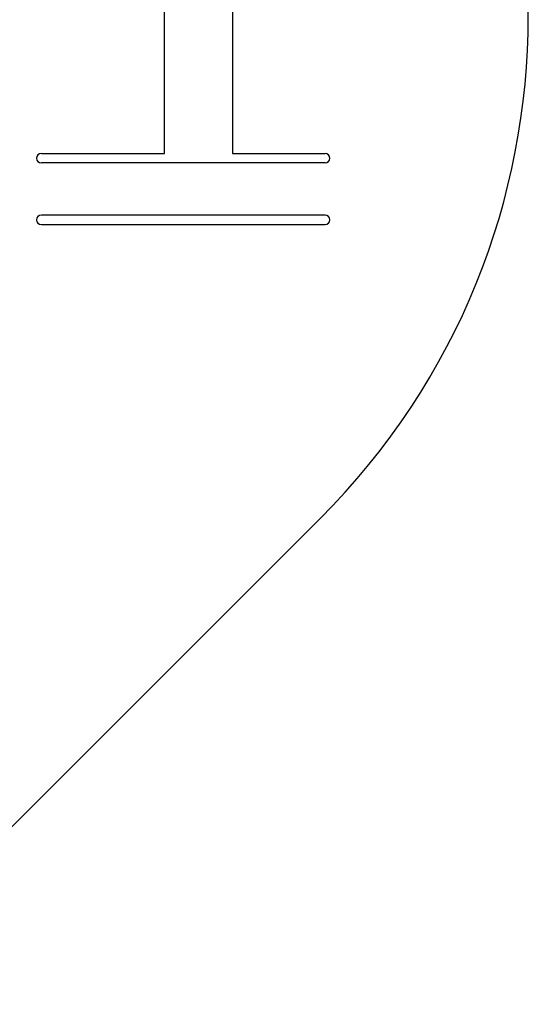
# Model space of a CAD drawing. Header units: millimetres. Extents: x -51 to 51, y -51 to 51.
# Tile 4 of 5: x 29 to 51, y -42 to 0. Entities that reach past the tile are written whole.
import ezdxf

# ---------------------------------------------------------------- set-up
doc = ezdxf.new("R2010")
doc.units = ezdxf.units.MM
doc.layers.add('Shape2DView', color=7, linetype='CONTINUOUS')

msp = doc.modelspace()

# ---------------------------------------------------------------- linework, layer by layer
at = {"layer": 'Shape2DView'}
for p, q in [((35.1624, -5.8), (35.1624, 5.8)), ((38.0296, 5.8), (38.0296, -5.8)), ((29.9624, -5.8), (35.1624, -5.8)), ((38.0296, -5.8), (41.9296, -5.8)), ((41.9296, -6.2), (29.9624, -6.2)), ((41.9296, -8.4), (29.9624, -8.4)), ((29.9624, -8.8), (41.9296, -8.8)), ((41.7193, -21.2132), (21.2132, -41.7193))]:
    msp.add_line(p, q, dxfattribs=at)
for centre, radius, start, end in [((20.5061, 0), 30, -45, 45), ((29.9624, -6), 0.2, 90, -90), ((41.9296, -6), 0.2, -90, 90), ((29.9624, -8.6), 0.2, 90, -90), ((41.9296, -8.6), 0.2, -90, 90)]:
    msp.add_arc(centre, radius, start, end, dxfattribs=at)

doc.saveas('drawing.dxf')
